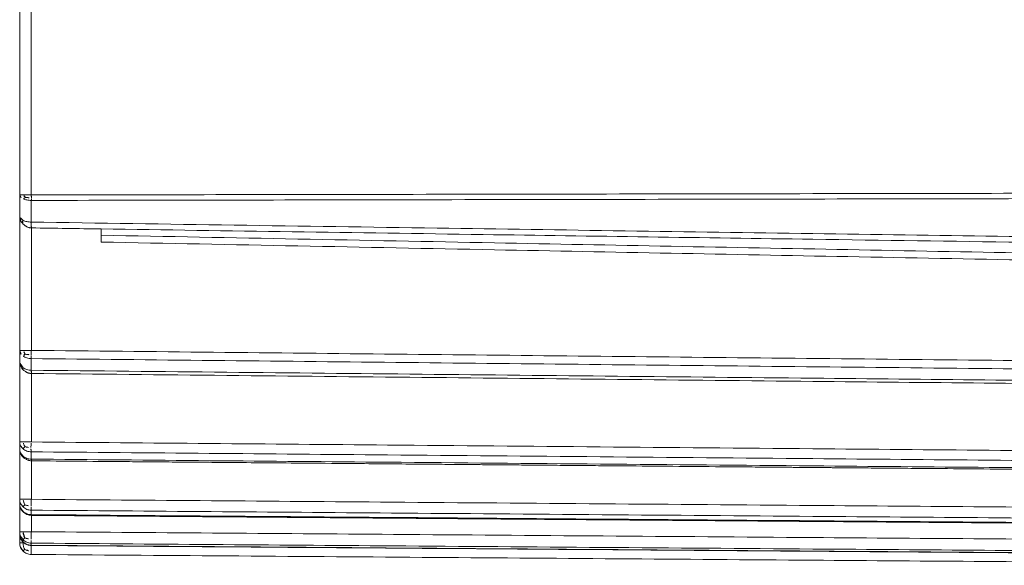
# Model space of a CAD drawing. Header units: metres. Extents: x 6538042 to 13082743, y 6022817 to 12049805.
# Tile 58 of 92: x 6539627.146 to 6539628.08, y 6024207.013 to 6024207.531. Entities that reach past the tile are written whole.
import ezdxf

# ---------------------------------------------------------------- set-up
doc = ezdxf.new("R2010")
doc.units = ezdxf.units.M
doc.header["$MEASUREMENT"] = 0
doc.layers.get('0').update_dxf_attribs({"linetype": 'CONTINUOUS', "lineweight": 18})
doc.layers.add('d-komora zawory', color=7, linetype='CONTINUOUS', lineweight=13)

# ---------------------------------------------------------------- blocks, each defined once
blk = doc.blocks.new('Motor_BG1__72', base_point=(-85.65000051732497, 245.9935322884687))
at = {"color": 2, "linetype": 'Continuous'}
for p, q in [((-84.35919130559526, 335.1787329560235), (-84.35919130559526, 282.8083316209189)), ((-84.35735325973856, 280.4832426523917), (-84.35735325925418, 282.3408125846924)), ((-84.35000051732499, 279.9832395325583), (-84.35000051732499, 269.4874497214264)), ((-84.35735325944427, 268.7820953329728), (-84.35735325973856, 267.7845015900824)), ((-84.35000051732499, 267.5073918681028), (-84.35000051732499, 261.6352112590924)), ((-84.35735325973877, 260.1618656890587), (-84.35735325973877, 260.7896605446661)), ((-84.35000051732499, 260.0191040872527), (-84.35000051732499, 256.7172416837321)), ((-84.35735325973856, 255.4036175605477), (-84.35735325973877, 255.7838838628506)), ((-84.35000051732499, 255.3437094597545), (-84.35000051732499, 253.9414609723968)), ((-84.35735325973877, 252.777643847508), (-84.3573532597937, 252.9585434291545)), ((-84.35735325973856, 251.9862334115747), (-84.35735325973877, 251.9885051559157))]:
    blk.add_line(p, q, dxfattribs=at)
at = {"color": 7, "linetype": 'Continuous'}
for p, q in [((-85.35000051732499, 298.9935322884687), (-85.35000051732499, 282.8083317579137)), ((-85.35000051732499, 282.8083317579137), (-85.35000051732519, 280.9833456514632)), ((-85.35000051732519, 280.9833456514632), (-85.35000051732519, 269.4874497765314)), ((-78.3500005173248, 279.8951291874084), (-78.3500005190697, 279.3585916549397)), ((-78.35000051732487, 278.7715704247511), (-78.3500005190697, 279.3585916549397)), ((-85.35000051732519, 269.4874497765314), (-85.35000051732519, 268.5073549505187)), ((-85.35000051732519, 268.5073549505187), (-85.35000051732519, 261.6352114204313)), ((-85.35000051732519, 261.6352114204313), (-85.35000051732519, 261.0184287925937)), ((-85.35000051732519, 261.0184287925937), (-85.35000051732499, 256.7172417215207)), ((-85.35000051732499, 256.7172417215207), (-85.35000051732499, 256.3436457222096)), ((-85.35000051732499, 256.3436457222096), (-85.35000051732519, 253.9414609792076)), ((-85.35000051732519, 253.9414609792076), (-85.35000051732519, 253.7637345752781)), ((-85.35000051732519, 253.7637345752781), (-85.35000051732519, 252.9884382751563)), ((-85.35000051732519, 252.9884382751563), (-85.35000051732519, 252.9862063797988)), ((-84.35735325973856, 251.9862334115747), (41.64999948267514, 251.059708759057))]:
    blk.add_line(p, q, dxfattribs=at)
blk.add_arc((-84.35000051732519, 252.9862063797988), 1, 180, 269.5787150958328, dxfattribs=at)
at = {"color": 2, "linetype": 'Continuous'}
for points in [[(-84.35919130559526, 282.8083316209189), (-52.71927131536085, 282.8612003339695), (-17.34999550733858, 282.9218094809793), (15.34390229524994, 282.9792606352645), (49.65919026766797, 283.0410446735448)], [(-85.35000051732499, 282.8083317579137), (-85.27458192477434, 282.6302093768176), (-85.05970209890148, 282.4789545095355)], [(-85.06034927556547, 282.8083316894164), (-85.18263317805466, 282.8083317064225), (-85.27475690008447, 282.8083317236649), (-85.31237870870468, 282.8083317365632), (-85.35000051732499, 282.8083317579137)], [(-84.85743720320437, 282.6029249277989), (-84.96516329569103, 282.6973016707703), (-85.06034927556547, 282.8083316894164)], [(-84.35919130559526, 282.8083316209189), (-84.55277602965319, 282.808331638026), (-84.73904332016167, 282.8083316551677), (-84.90945847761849, 282.8083316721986), (-85.06034927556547, 282.8083316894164)], [(-84.85743720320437, 282.6029249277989), (-84.96480381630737, 282.5426739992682), (-85.05970209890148, 282.4789545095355)], [(-85.05970209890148, 282.4789545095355), (-84.73777297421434, 282.3773819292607), (-84.35735325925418, 282.3408125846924)], [(-84.85743720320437, 282.6029249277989), (-84.61585138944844, 282.5771316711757), (-84.34381172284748, 282.5675073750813)], [(-84.34381172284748, 282.5675073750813), (-84.3448522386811, 282.6239679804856), (-84.34793185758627, 282.6874776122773), (-84.35297629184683, 282.7509857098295), (-84.35919130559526, 282.8083316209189)], [(-84.35735325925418, 282.3408125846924), (-52.72337190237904, 282.3965446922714), (-17.34999504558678, 282.4603725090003), (16.19256168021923, 282.522377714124), (49.65735314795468, 282.5856852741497)], [(-84.35735325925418, 282.3408125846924), (-84.35156649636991, 282.3922906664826), (-84.34700257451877, 282.4511089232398), (-84.34449374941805, 282.5087498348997), (-84.34381172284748, 282.5675073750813)], [(-85.05970209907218, 280.6310123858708), (-85.27458192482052, 280.7928089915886), (-85.35000051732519, 280.9833456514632)], [(-85.08084385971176, 280.3512183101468), (-85.0927222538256, 280.3679369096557), (-85.10171777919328, 280.3879771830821), (-85.10891697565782, 280.4186003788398), (-85.11074366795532, 280.4537444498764), (-85.10695501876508, 280.4929073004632), (-85.09732375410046, 280.5356884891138), (-85.08163816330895, 280.5817892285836), (-85.05970209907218, 280.6310123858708)], [(-85.07692080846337, 280.3470821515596), (-85.07890907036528, 280.3491104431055), (-85.08084385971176, 280.3512183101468)], [(-84.35735325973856, 280.4832426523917), (-84.73777297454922, 280.5223606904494), (-85.05970209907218, 280.6310123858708)], [(-84.35735325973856, 280.4832426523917), (-49.54707791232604, 279.9681297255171), (-17.35017039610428, 279.4977726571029), (14.33464687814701, 279.0403290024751), (49.65735603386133, 278.536417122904)], [(-84.3516692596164, 279.9832639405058), (-84.35172043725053, 279.9833218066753), (-84.35177187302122, 279.9834934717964), (-84.35182356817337, 279.9837783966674), (-84.35187551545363, 279.984176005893), (-84.35193216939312, 279.9847343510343), (-84.35198909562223, 279.9854238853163), (-84.35204628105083, 279.9862437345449), (-84.35210371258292, 279.9871929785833), (-84.3521613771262, 279.9882706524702), (-84.35221926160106, 279.9894757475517), (-84.35227735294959, 279.9908072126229), (-84.35233563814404, 279.9922639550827), (-84.35239410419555, 279.9938448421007), (-84.3524527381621, 279.9955487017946), (-84.35251152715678, 279.9973743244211), (-84.35257045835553, 279.9993204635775), (-84.35262951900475, 280.0013858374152), (-84.35268869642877, 280.0035691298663), (-84.35274797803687, 280.0058689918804), (-84.35280735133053, 280.0082840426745), (-84.35286680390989, 280.0108128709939), (-84.35292632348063, 280.0134540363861), (-84.35298589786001, 280.0162060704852), (-84.35304551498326, 280.019067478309), (-84.35310516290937, 280.0220367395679), (-84.35316482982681, 280.0251123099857), (-84.3532245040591, 280.0282926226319), (-84.35328417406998, 280.031576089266), (-84.35334382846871, 280.0349611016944), (-84.35340345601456, 280.0384460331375), (-84.353463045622, 280.0420292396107), (-84.35352258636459, 280.0457090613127), (-84.35358206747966, 280.0494838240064), (-84.35364147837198, 280.0533518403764), (-84.35370080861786, 280.0573114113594), (-84.35376004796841, 280.0613608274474), (-84.35381918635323, 280.0654983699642), (-84.35387821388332, 280.0697223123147), (-84.35393712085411, 280.0740309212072), (-84.35399589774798, 280.0784224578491), (-84.35405453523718, 280.0828951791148), (-84.35411302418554, 280.0874473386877), (-84.35417135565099, 280.0920771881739), (-84.35422952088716, 280.0967829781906), (-84.35428751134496, 280.1015629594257), (-84.35434531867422, 280.1064153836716), (-84.35440293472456, 280.1113385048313), (-84.35446035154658, 280.1163305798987), (-84.35451756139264, 280.1213898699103), (-84.35457455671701, 280.126514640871), (-84.35463133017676, 280.1317031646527), (-84.35468787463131, 280.1369537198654), (-84.35474418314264, 280.1422645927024), (-84.35480024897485, 280.1476340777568), (-84.35485606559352, 280.1530604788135), (-84.35491162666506, 280.1585421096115), (-84.35497152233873, 280.16454092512), (-84.3550311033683, 280.1706004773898), (-84.35509036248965, 280.1767186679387), (-84.3551492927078, 280.18289341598), (-84.35520788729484, 280.1891226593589), (-84.3552661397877, 280.195404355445), (-84.35532404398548, 280.2017364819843), (-84.35538159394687, 280.2081170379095), (-84.35543878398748, 280.2145440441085), (-84.35549560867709, 280.2210155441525), (-84.35555206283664, 280.2275296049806), (-84.355608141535, 280.2340843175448), (-84.35566384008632, 280.2406777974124), (-84.3557191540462, 280.2473081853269), (-84.35577407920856, 280.2539736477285), (-84.35582861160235, 280.2606723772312), (-84.35588274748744, 280.26740259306), (-84.3559364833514, 280.2741625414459), (-84.35598981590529, 280.2809504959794), (-84.35604274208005, 280.2877647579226), (-84.35609525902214, 280.2946036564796), (-84.35614736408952, 280.3014655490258), (-84.35619905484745, 280.3083488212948), (-84.35625032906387, 280.3152518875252), (-84.35631130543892, 280.3235595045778), (-84.35637167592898, 280.3318907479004), (-84.35643143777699, 280.340243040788), (-84.35649058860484, 280.3486138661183), (-84.35654912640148, 280.3570007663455), (-84.3566070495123, 280.3654013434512), (-84.35666435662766, 280.3738132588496), (-84.35672104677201, 280.3822342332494), (-84.35677711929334, 280.3906620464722), (-84.35683257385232, 280.3990945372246), (-84.3568874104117, 280.4075296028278), (-84.35694162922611, 280.4159651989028), (-84.35699523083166, 280.4243993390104), (-84.35704821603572, 280.4328300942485), (-84.35710058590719, 280.441255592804), (-84.35715234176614, 280.44967401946), (-84.35720348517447, 280.458083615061), (-84.35725401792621, 280.4664826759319), (-84.35730394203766, 280.4748695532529), (-84.35735325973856, 280.4832426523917)], [(49.66162660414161, 276.9166865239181), (16.56392883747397, 277.5367854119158), (-14.34447906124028, 278.1226805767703), (-44.6364652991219, 278.703650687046), (-78.3500005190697, 279.3585916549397)], [(49.64999948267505, 276.2997294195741), (17.34534722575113, 276.9121176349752), (-14.35029255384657, 277.520183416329), (-44.6417396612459, 278.1083873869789), (-78.35000051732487, 278.7715704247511)], [(-85.05710727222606, 269.4874497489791), (-85.18082553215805, 269.4874497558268), (-85.27388003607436, 269.4874497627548), (-85.3119402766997, 269.4874497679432), (-85.35000051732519, 269.4874497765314)], [(-85.35000051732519, 269.4874497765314), (-85.27458192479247, 269.2187133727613), (-85.05970209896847, 268.9905124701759)], [(-84.35000051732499, 269.4874497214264), (-84.54540508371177, 269.4874497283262), (-84.73268398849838, 269.4874497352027), (-84.90457238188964, 269.4874497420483), (-85.05710727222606, 269.4874497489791)], [(-84.87737313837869, 269.1657307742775), (-84.97933949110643, 269.317778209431), (-85.05710727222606, 269.4874497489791)], [(-84.36303633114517, 269.106000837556), (-84.36129161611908, 269.2072337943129), (-84.35873629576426, 269.2948914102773), (-84.35453743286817, 269.3988717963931), (-84.35000051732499, 269.4874497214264)], [(41.64999948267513, 268.1846216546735), (9.902145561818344, 268.5109382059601), (-21.84569463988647, 268.8385494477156), (-53.09785457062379, 269.1623410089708), (-84.35000051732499, 269.4874497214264)], [(-85.05970209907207, 267.9980892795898), (-85.18299166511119, 268.1073992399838), (-85.27458192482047, 268.2319515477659), (-85.33096108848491, 268.3669680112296), (-85.35000051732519, 268.5073549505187)], [(-84.87737313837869, 269.1657307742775), (-84.9808072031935, 269.0739550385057), (-85.05970209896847, 268.9905124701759)], [(-85.05970209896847, 268.9905124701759), (-84.73777297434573, 268.8372681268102), (-84.35735325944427, 268.7820953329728)], [(-84.87737313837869, 269.1657307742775), (-84.63734066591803, 269.1225388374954), (-84.36303633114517, 269.106000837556)], [(-84.35735325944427, 268.7820953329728), (-84.3602812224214, 268.8476792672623), (-84.362520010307, 268.9319161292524), (-84.36340115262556, 269.0241868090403), (-84.36303633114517, 269.106000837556)], [(41.64999948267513, 267.4677866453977), (9.898469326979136, 267.7969450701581), (-21.85304738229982, 268.1274446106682), (-53.10520737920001, 268.4540879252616), (-84.35735325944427, 268.7820953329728)], [(-85.07747701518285, 267.8418538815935), (-85.08849392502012, 267.8632090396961), (-85.09076038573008, 267.8961067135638), (-85.0801645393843, 267.9457498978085), (-85.05970209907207, 267.9980892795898)], [(-85.07406398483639, 267.8384068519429), (-85.0758158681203, 267.8400801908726), (-85.07747701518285, 267.8418538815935)], [(-84.35735325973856, 267.7845015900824), (-84.7377729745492, 267.8410431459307), (-85.05970209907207, 267.9980892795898)], [(-84.33484255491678, 267.507150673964), (-84.33553604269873, 267.5077887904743), (-84.3363512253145, 267.5099620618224), (-84.33729618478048, 267.5140785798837), (-84.338379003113, 267.5205464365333), (-84.33960776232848, 267.5297737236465), (-84.3409261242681, 267.5415491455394), (-84.34231222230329, 267.555710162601), (-84.34376325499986, 267.572222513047), (-84.34527642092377, 267.5910519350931), (-84.34611094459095, 267.6020690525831), (-84.34707439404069, 267.6153066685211), (-84.34816587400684, 267.630935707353), (-84.34938448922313, 267.6491270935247), (-84.35072934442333, 267.6700517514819), (-84.35219954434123, 267.6938806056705), (-84.35379419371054, 267.7207845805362), (-84.35551239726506, 267.7509346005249), (-84.35735325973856, 267.7845015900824)], [(-84.35735325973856, 267.7845015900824), (-50.84641005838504, 267.4414322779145), (-17.33545291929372, 267.0997481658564), (12.15726838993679, 266.8001535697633), (41.64999948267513, 266.5015832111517)], [(-85.35000051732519, 261.6352114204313), (-85.27458192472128, 261.3130609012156), (-85.05970209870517, 261.039502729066)], [(-85.05710727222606, 261.6352113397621), (-85.1807360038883, 261.6352113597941), (-85.27388003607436, 261.6352113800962), (-85.3119402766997, 261.6352113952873), (-85.35000051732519, 261.6352114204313)], [(-85.05970209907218, 260.4149617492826), (-85.27458192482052, 260.6920826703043), (-85.35000051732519, 261.0184287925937)], [(-84.90132773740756, 261.2326103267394), (-84.99868444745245, 261.1257846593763), (-85.05970209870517, 261.039502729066)], [(-85.05970209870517, 261.039502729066), (-84.73777297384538, 260.8557994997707), (-84.35735325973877, 260.7896605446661)], [(-84.35000051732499, 261.6352112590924), (-84.54494509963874, 261.635211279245), (-84.73268398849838, 261.6352112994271), (-84.904663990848, 261.6352113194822), (-85.05710727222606, 261.6352113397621)], [(-84.90132773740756, 261.2326103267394), (-84.93787053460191, 261.2974211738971), (-84.96996561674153, 261.361783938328), (-85.01989556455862, 261.4872214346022), (-85.05710727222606, 261.6352113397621)], [(-84.90132773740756, 261.2326103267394), (-84.66294024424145, 261.1750163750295), (-84.38618907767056, 261.1527273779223)], [(-84.38618907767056, 261.1527273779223), (-84.38246162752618, 261.2818363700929), (-84.37573569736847, 261.3901032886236), (-84.36467851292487, 261.512024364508), (-84.35000051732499, 261.6352112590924)], [(-84.35735325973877, 260.7896605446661), (-84.37155564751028, 260.8709380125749), (-84.37959185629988, 260.9466648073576), (-84.38461644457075, 261.0331752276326), (-84.38618907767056, 261.1527273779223)], [(41.64999948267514, 260.5430710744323), (12.92513805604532, 260.7914413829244), (-17.35001191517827, 261.0536016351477), (-53.81300714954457, 261.3698787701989), (-84.35000051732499, 261.6352112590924)], [(-85.06383142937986, 260.3271275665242), (-85.07149858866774, 260.3399585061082), (-85.07307650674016, 260.3574520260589), (-85.06905714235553, 260.3831797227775), (-85.05970209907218, 260.4149617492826)], [(-84.35735325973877, 260.1618656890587), (-84.73777297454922, 260.2288660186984), (-85.05970209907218, 260.4149617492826)], [(41.64999948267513, 259.6920337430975), (12.92804868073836, 259.9415885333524), (-17.35001299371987, 260.2050657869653), (-53.82412038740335, 260.5230186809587), (-84.35735325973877, 260.7896605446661)], [(-84.30644001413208, 260.0180204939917), (-84.31725009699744, 260.028362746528), (-84.33011886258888, 260.0589921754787), (-84.33725006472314, 260.0817544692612), (-84.34631476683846, 260.1152726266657), (-84.35735325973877, 260.1618656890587)], [(41.64999948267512, 259.0783903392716), (12.90646887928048, 259.3249683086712), (-17.35000784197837, 259.5848868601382), (-53.76654606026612, 259.8982244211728), (-84.35735325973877, 260.1618656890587)], [(-85.35000051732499, 256.7172417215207), (-85.2745819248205, 256.3616371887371), (-85.05970209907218, 256.0596711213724)], [(-85.05710727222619, 256.7172417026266), (-85.18075725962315, 256.7172417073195), (-85.27388003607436, 256.7172417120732), (-85.31194027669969, 256.7172417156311), (-85.35000051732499, 256.7172417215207)], [(-84.35000051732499, 256.7172416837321), (-84.54546144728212, 256.7172416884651), (-84.73268398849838, 256.7172416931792), (-84.90442350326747, 256.7172416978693), (-85.05710727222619, 256.7172417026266)], [(-84.91202061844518, 256.2488114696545), (-84.965904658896, 256.3611130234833), (-85.00761650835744, 256.4715892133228), (-85.03695218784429, 256.5834125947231), (-85.05710727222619, 256.7172417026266)], [(-84.37953986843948, 256.1512737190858), (-84.3768042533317, 256.2843129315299), (-84.37064947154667, 256.4276471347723), (-84.3630468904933, 256.5519554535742), (-84.35000051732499, 256.7172416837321)], [(41.64999948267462, 255.7258386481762), (12.08521553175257, 255.9582517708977), (-17.35000156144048, 256.189773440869), (-53.45712983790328, 256.4739486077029), (-84.35000051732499, 256.7172416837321)], [(-85.05970209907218, 255.6813757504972), (-85.2745819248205, 255.9854998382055), (-85.35000051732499, 256.3436457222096)], [(-84.91202061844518, 256.2488114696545), (-85.00914761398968, 256.1370377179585), (-85.05970209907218, 256.0596711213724)], [(-85.05970209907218, 256.0596711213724), (-84.73777297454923, 255.8568910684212), (-84.35735325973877, 255.7838838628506)], [(-84.91202061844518, 256.2488114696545), (-84.66564364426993, 256.1774971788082), (-84.37953986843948, 256.1512737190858)], [(-84.35735325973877, 255.7838838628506), (-84.36743892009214, 255.8466911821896), (-84.37458653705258, 255.9280469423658), (-84.37909830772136, 256.0467795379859), (-84.37953986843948, 256.1512737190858)], [(-85.06418512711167, 255.6410338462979), (-85.06673451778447, 255.6465454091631), (-85.06688093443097, 255.6545329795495), (-85.0644980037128, 255.6664777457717), (-85.05970209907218, 255.6813757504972)], [(-85.06374508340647, 255.6405920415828), (-85.06396898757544, 255.6408085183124), (-85.06418512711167, 255.6410338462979)], [(-84.35735325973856, 255.4036175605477), (-84.73777297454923, 255.4771465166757), (-85.05970209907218, 255.6813757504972)], [(41.6499994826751, 254.7901984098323), (12.79140040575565, 255.0175580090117), (-17.35000459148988, 255.2551604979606), (-53.48012847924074, 255.5401581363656), (-84.35735325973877, 255.7838838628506)], [(-84.33487035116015, 255.3434974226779), (-84.33999893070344, 255.3476053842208), (-84.34563774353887, 255.3597936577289), (-84.3517349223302, 255.3799124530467), (-84.35735325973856, 255.4036175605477)], [(41.64999948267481, 254.4170676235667), (12.08537400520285, 254.6483424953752), (-17.35000118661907, 254.8787241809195), (-53.45237850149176, 255.1614495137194), (-84.35735325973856, 255.4036175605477)], [(-85.35000051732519, 253.9414609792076), (-85.2745819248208, 253.5669744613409), (-85.05970209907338, 253.2489745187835)], [(-85.05710727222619, 253.9414609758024), (-85.18470457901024, 253.9414609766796), (-85.27388003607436, 253.9414609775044), (-85.3119402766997, 253.9414609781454), (-85.35000051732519, 253.9414609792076)], [(-85.05970209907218, 253.0690125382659), (-85.27458192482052, 253.3880390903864), (-85.35000051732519, 253.7637345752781)], [(-84.92219200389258, 253.417826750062), (-84.9934346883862, 253.3385256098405), (-85.03877901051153, 253.2838605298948), (-85.05970209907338, 253.2489745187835)], [(-84.35000051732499, 253.9414609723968), (-84.5554952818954, 253.9414609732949), (-84.73268398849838, 253.9414609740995), (-84.9027572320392, 253.9414609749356), (-85.05710727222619, 253.9414609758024)], [(-84.92219200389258, 253.417826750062), (-84.94562375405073, 253.4671751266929), (-84.96710355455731, 253.5174406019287), (-85.00336256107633, 253.6174108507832), (-85.03004496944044, 253.716015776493), (-85.04745142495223, 253.8193772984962), (-85.05710727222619, 253.9414609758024)], [(-84.92219200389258, 253.417826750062), (-84.66621042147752, 253.3326289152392), (-84.36953605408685, 253.3028012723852)], [(-84.3573532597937, 252.9585434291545), (-84.36384108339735, 253.0116260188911), (-84.36720736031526, 253.0740930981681), (-84.36924062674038, 253.1575968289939), (-84.36953605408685, 253.3028012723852)], [(-84.36953605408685, 253.3028012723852), (-84.36742069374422, 253.4496104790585), (-84.36318448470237, 253.6120775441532), (-84.35836663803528, 253.7495966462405), (-84.35000051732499, 253.9414609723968)], [(-84.35000051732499, 253.9414609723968), (-53.28735616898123, 253.7091125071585), (-17.35007170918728, 253.4403425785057), (12.09140848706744, 253.2201861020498), (41.64999948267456, 252.9991827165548)], [(-85.35000051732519, 252.9884382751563), (-85.2745819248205, 252.6074689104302), (-85.05970209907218, 252.2839639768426)], [(-85.05710727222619, 252.9884382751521), (-85.14668756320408, 252.9884382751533), (-85.20882401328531, 252.9884382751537), (-85.27388003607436, 252.9884382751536), (-85.3119402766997, 252.9884382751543), (-85.35000051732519, 252.9884382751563)], [(-85.06193336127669, 253.0580967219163), (-85.06252008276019, 253.0595582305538), (-85.06234056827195, 253.061813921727), (-85.0613828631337, 253.0650241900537), (-85.05970209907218, 253.0690125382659)], [(-85.05970209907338, 253.2489745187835), (-84.73777297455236, 253.0354271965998), (-84.3573532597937, 252.9585434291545)], [(-84.35735325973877, 252.777643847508), (-84.73777297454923, 252.854775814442), (-85.05970209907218, 253.0690125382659)], [(-84.93158493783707, 252.4178543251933), (-84.97062064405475, 252.5073008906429), (-85.00304428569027, 252.5985633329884), (-85.0279790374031, 252.6889598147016), (-85.04508311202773, 252.7798287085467), (-85.05454976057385, 252.8765285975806), (-85.05710727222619, 252.9884382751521)], [(-84.98303257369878, 252.9884382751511), (-85.01849913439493, 252.9884382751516), (-85.05710727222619, 252.9884382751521)], [(-84.3573532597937, 252.9585434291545), (-53.36759345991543, 252.7266009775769), (-17.35017502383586, 252.4570721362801), (12.0905093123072, 252.2367928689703), (41.64999948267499, 252.0156549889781)], [(41.64999948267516, 251.8378409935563), (12.06728979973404, 252.058437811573), (-17.35018719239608, 252.2778268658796), (-52.93272492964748, 252.5432264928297), (-84.35735325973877, 252.777643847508)], [(-84.35364243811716, 252.7637339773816), (-84.35454404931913, 252.7646385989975), (-84.35547674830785, 252.7673452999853), (-84.35640027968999, 252.7716467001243), (-84.35735325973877, 252.777643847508)], [(-84.35570794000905, 252.2845178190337), (-84.35426920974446, 252.4730611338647), (-84.35307602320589, 252.6221776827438), (-84.35256996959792, 252.6840416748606), (-84.35190969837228, 252.7637210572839)], [(-84.93158493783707, 252.4178543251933), (-84.9618982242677, 252.3864671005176), (-84.98861581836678, 252.3588279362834), (-85.01127563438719, 252.33542899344), (-85.0295894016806, 252.3165438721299), (-85.04344266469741, 252.3022276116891), (-85.05289478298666, 252.2923166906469), (-85.0581789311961, 252.286429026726), (-85.05970209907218, 252.2839639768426)], [(-85.05970209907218, 252.2839639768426), (-84.73777297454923, 252.0667198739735), (-84.35735325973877, 251.9885051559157)], [(-84.93158493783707, 252.4178543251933), (-84.66418867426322, 252.3180155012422), (-84.35570794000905, 252.2845178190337)], [(-84.35735325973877, 251.9885051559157), (-84.35741568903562, 251.9913169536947), (-84.35743903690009, 251.997990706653), (-84.35742990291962, 252.0077257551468), (-84.35739488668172, 252.0197214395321), (-84.35734058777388, 252.033177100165), (-84.35727360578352, 252.0472920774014), (-84.35720054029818, 252.0612657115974), (-84.35713966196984, 252.0722454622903), (-84.35705965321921, 252.0860543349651), (-84.35695746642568, 252.1029612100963), (-84.3568300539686, 252.1232349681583), (-84.3566743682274, 252.1471444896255), (-84.35648736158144, 252.1749586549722), (-84.35626598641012, 252.2069463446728), (-84.35600719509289, 252.2433764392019), (-84.35570794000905, 252.2845178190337)], [(-84.35735325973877, 251.9885051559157), (-50.85367689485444, 251.7421444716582), (-17.35000052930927, 251.4957838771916), (12.14999947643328, 251.2788633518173), (41.64999948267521, 251.0619428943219)]]:
    blk.add_spline(points, degree=3, dxfattribs=at)
at = {"color": 7, "linetype": 'Continuous'}
for points in [[(-85.07692080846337, 280.3470821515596), (-85.11016863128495, 280.3815595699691), (-85.14599998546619, 280.4232145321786), (-85.17722756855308, 280.4642098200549), (-85.21237691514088, 280.5167897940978), (-85.2416019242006, 280.5670993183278), (-85.27382901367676, 280.6322565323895), (-85.29950773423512, 280.6954672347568), (-85.32147429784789, 280.7643951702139), (-85.33770468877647, 280.836438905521), (-85.34607625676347, 280.8978137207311), (-85.34773541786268, 280.9176047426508), (-85.34892734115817, 280.9375758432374), (-85.34964195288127, 280.956655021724), (-85.35000051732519, 280.9833456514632)], [(-84.3516692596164, 279.9832639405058), (-84.45402079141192, 279.9897615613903), (-84.5504064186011, 280.0077914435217), (-84.63997601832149, 280.0375795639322), (-84.73512266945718, 280.0835316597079), (-84.77783025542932, 280.1085954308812), (-84.82717445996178, 280.1406201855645), (-84.87043195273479, 280.1711820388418), (-84.92689233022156, 280.214323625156), (-85.00307197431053, 280.2782259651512), (-85.07692080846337, 280.3470821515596)], [(-78.3500005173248, 279.8951291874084), (-81.33758636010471, 279.9389760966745), (-84.3516692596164, 279.9832639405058)], [(49.66399861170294, 278.0615056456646), (18.49755015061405, 278.5001891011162), (-17.34400368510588, 279.0106448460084), (-45.60908152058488, 279.417912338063), (-78.3500005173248, 279.8951291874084)], [(-85.07406398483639, 267.8384068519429), (-85.09707239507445, 267.8603022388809), (-85.12278174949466, 267.8875443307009), (-85.14410133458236, 267.9125304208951), (-85.16787469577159, 267.943195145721), (-85.2302041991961, 268.0407282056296), (-85.28280572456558, 268.1523161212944), (-85.31539998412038, 268.2495122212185), (-85.33385608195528, 268.3294860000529), (-85.34051291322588, 268.3703392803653), (-85.34543668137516, 268.4119213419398), (-85.34855906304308, 268.4535802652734), (-85.35000051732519, 268.5073549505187)], [(-84.33484255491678, 267.507150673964), (-84.44274896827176, 267.5131787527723), (-84.54298413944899, 267.5302217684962), (-84.62728915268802, 267.5552259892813), (-84.71752851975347, 267.5932155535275), (-84.75538268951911, 267.6123949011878), (-84.79819772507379, 267.6362054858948), (-84.84016925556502, 267.6615912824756), (-84.89285415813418, 267.6961567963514), (-84.98568548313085, 267.7641944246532), (-85.07406398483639, 267.8384068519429)], [(41.64999948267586, 266.2350454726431), (12.01241048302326, 266.5326553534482), (-17.33743999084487, 266.8283598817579), (-50.8579610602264, 267.1673087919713), (-84.33484255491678, 267.507150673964)], [(-85.06383142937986, 260.3271275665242), (-85.07510779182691, 260.3373713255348), (-85.08638562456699, 260.3481699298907), (-85.11363636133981, 260.3766011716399), (-85.14565084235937, 260.4144695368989), (-85.16907504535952, 260.4455436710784), (-85.19510886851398, 260.4838993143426), (-85.23481188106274, 260.5519452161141), (-85.27769624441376, 260.6442814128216), (-85.31151712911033, 260.7427394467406), (-85.33138293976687, 260.8254646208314), (-85.33909284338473, 260.8703715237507), (-85.34520676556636, 260.920134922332), (-85.3485448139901, 260.9642805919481), (-85.35000051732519, 261.0184287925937)], [(-84.30644001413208, 260.0180204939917), (-84.41789178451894, 260.0238278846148), (-84.52205828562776, 260.0399871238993), (-84.60857774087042, 260.0629240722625), (-84.70605978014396, 260.0994550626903), (-84.80846734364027, 260.149414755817), (-84.90050218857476, 260.2040686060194), (-84.94772825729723, 260.2358627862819), (-84.98546233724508, 260.2632943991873), (-85.0246733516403, 260.2939539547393), (-85.06383142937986, 260.3271275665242)], [(-84.30643490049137, 260.018020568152), (-84.30643745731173, 260.0180205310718), (-84.30644001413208, 260.0180204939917)], [(-50.81519914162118, 259.7307813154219), (-56.48687381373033, 259.7793843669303), (-60.76206760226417, 259.8160343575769), (-64.25023176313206, 259.8459478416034), (-67.56081755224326, 259.8743413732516), (-68.60741867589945, 259.8833168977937), (-69.65401980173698, 259.8922921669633), (-70.70062092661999, 259.9012675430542), (-71.74722203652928, 259.9102446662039), (-73.84042422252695, 259.9282028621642), (-75.93362639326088, 259.94616283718), (-80.12547051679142, 259.9821348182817), (-84.30643490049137, 260.018020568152)], [(16.16728335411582, 259.1575842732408), (13.87616823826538, 259.1771583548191), (11.70527641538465, 259.1957071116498), (9.649207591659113, 259.2132765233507), (7.702561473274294, 259.2299125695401), (5.859937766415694, 259.2456612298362), (4.115936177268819, 259.2605684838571), (2.465156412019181, 259.274680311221), (0.9021981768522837, 259.2880426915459), (-0.5783388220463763, 259.30070160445), (-4.765245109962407, 259.3365055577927), (-8.951149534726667, 259.3723045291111), (-11.0443522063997, 259.3902060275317), (-13.13755488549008, 259.4081066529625), (-14.18415622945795, 259.4170564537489), (-15.23075757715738, 259.4260058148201), (-15.61435233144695, 259.429286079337), (-15.94207309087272, 259.4320898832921), (-16.27735887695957, 259.4349607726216), (-16.67967631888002, 259.4384075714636), (-17.03347581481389, 259.4414374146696), (-17.32396014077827, 259.4439199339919), (-17.50924162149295, 259.4454971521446), (-17.63280341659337, 259.446547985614), (-17.73276871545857, 259.4474065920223), (-17.84726070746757, 259.4484071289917), (-17.98094805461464, 259.4495794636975), (-18.14119269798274, 259.4509658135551), (-18.37056103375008, 259.452922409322), (-18.53887034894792, 259.454348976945), (-18.6971691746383, 259.455691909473), (-18.89386194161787, 259.4573697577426), (-19.15556549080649, 259.4596142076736), (-19.41716245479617, 259.4618632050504), (-19.75252394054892, 259.4647412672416), (-20.08683072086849, 259.4676024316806), (-20.46376369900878, 259.4708246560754), (-20.98706438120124, 259.4752983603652), (-21.51036505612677, 259.4797729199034), (-23.60373004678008, 259.497680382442), (-25.69677022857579, 259.5155958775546), (-29.88367069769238, 259.5514571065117), (-34.06957985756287, 259.587325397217), (-35.9695349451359, 259.6036056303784), (-37.76363816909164, 259.618977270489), (-39.47280121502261, 259.6336198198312), (-41.11793576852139, 259.6477127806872), (-42.71995351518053, 259.6614356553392), (-44.2997661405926, 259.6749679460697), (-45.87828533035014, 259.688489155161), (-47.47642277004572, 259.7021787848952), (-49.11509014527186, 259.7162163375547), (-50.81519914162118, 259.7307813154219)], [(-85.06374508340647, 255.6405920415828), (-85.12218433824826, 255.7023504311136), (-85.17618435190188, 255.7740034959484), (-85.20978975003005, 255.8274194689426), (-85.23516152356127, 255.8735883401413), (-85.25532438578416, 255.9149181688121), (-85.27576674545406, 255.9623931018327), (-85.3110776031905, 256.0657303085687), (-85.33139684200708, 256.1508651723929), (-85.34594160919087, 256.2534494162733), (-85.35000051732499, 256.3436457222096)], [(-84.33487035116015, 255.3434974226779), (-84.44213877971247, 255.3492191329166), (-84.53822319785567, 255.3638036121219), (-84.62640709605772, 255.3862026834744), (-84.72964764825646, 255.4239607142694), (-84.90620707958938, 255.518255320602), (-85.06374508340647, 255.6405920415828)], [(41.64999948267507, 254.3591178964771), (37.16736223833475, 254.3941073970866), (32.821895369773, 254.42802879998), (28.5809939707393, 254.4611363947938), (24.41205313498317, 254.493684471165), (20.28246795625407, 254.52592731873), (16.1596335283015, 254.5581192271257), (13.6045192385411, 254.5780709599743), (11.18262812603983, 254.5969831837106), (8.893274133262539, 254.6148611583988), (6.735771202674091, 254.6317101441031), (4.709433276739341, 254.6475354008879), (2.813574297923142, 254.6623421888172), (1.047508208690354, 254.6761357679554), (-0.5894510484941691, 254.6889213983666), (-4.776722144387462, 254.7216281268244), (-8.963993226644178, 254.7543366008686), (-11.0576287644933, 254.7706912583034), (-13.15126430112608, 254.7870460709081), (-14.19808206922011, 254.7952235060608), (-15.24489983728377, 254.8034009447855), (-15.76830872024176, 254.8074898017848), (-16.29171759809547, 254.8115793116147), (-16.81512646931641, 254.8156696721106), (-17.33853534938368, 254.819758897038), (-17.46938757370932, 254.8207806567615), (-17.60023980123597, 254.8218019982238), (-17.73664842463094, 254.8228668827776), (-17.86194422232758, 254.8238490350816), (-17.98910057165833, 254.8248476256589), (-18.14846796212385, 254.8260959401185), (-18.38535304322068, 254.8279458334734), (-18.64705751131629, 254.8299868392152), (-18.90876196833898, 254.8320292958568), (-19.1704664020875, 254.8340747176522), (-19.43217082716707, 254.836121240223), (-19.76906720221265, 254.8387549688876), (-20.10088730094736, 254.8413476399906), (-20.47898857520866, 254.8443012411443), (-21.00239745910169, 254.8483899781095), (-21.52580634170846, 254.8524788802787), (-23.61959042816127, 254.8688371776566), (-25.71307736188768, 254.885195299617), (-29.90089558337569, 254.9179229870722), (-34.08761926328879, 254.9506459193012), (-35.93565923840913, 254.9650903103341), (-37.64767210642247, 254.9784714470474), (-39.23979601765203, 254.9909154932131), (-40.72816912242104, 255.0025486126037), (-42.12892957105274, 255.0134969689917), (-43.45821551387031, 255.0238867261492), (-44.732165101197, 255.0338440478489), (-45.96691648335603, 255.0434950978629), (-47.17860781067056, 255.0529660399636), (-48.38337723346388, 255.0623830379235), (-49.59736290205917, 255.0718722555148), (-50.83670296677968, 255.0815598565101), (-52.92161035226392, 255.0978575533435), (-54.85975877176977, 255.1130086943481), (-56.66258365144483, 255.1271025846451), (-58.3415204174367, 255.1402285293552), (-59.90800449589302, 255.1524758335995), (-61.37347131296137, 255.163933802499), (-62.74935629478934, 255.1746917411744), (-64.04709486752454, 255.1848389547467), (-65.27812245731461, 255.194464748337), (-66.45387449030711, 255.2036584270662), (-67.58578639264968, 255.2125092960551), (-71.7730572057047, 255.2452522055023), (-75.96032799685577, 255.277997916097), (-80.13755244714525, 255.3106679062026), (-84.33487035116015, 255.3434974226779)], [(-85.06193336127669, 253.0580967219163), (-85.08561573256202, 253.0822736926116), (-85.11120796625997, 253.1107964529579), (-85.15597036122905, 253.167482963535), (-85.20888399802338, 253.2483257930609), (-85.24297175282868, 253.3113145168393), (-85.27393748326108, 253.3797393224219), (-85.30952148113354, 253.4814953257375), (-85.33067099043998, 253.5678440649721), (-85.34587120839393, 253.6729169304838), (-85.35000051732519, 253.7637345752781)], [(-85.06189287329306, 253.0580555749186), (-85.06191340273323, 253.0580758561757), (-85.06193336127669, 253.0580967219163)], [(-84.35364243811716, 252.7637339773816), (-84.46037191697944, 252.7699472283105), (-84.5487022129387, 252.7837764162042), (-84.63749103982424, 252.8062064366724), (-84.74293728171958, 252.8447060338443), (-84.82167432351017, 252.8825029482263), (-84.91473875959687, 252.9383998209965), (-84.9988308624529, 253.0012729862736), (-85.06189287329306, 253.0580555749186)], [(-84.35363936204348, 252.7637339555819), (-84.35364090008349, 252.7637339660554), (-84.35364243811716, 252.7637339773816)], [(41.64999948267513, 251.8244100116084), (4.988266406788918, 252.0976693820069), (-17.34809413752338, 252.264171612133), (-32.15034442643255, 252.374520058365), (-50.85086692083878, 252.5139376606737), (-67.60225321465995, 252.6388318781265), (-84.35363936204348, 252.7637339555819)]]:
    blk.add_spline(points, degree=3, dxfattribs=at)
blk = doc.blocks.new('Actuator_Size_1__77', base_point=(-85.65000051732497, 207.5435322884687))
blk.add_blockref('Motor_BG1__72', (-85.65000051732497, 245.9935322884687))
blk = doc.blocks.new('1 zawór')
at = {"xscale": 0.01658879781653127, "yscale": 0.01658879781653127, "zscale": 0.01658879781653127}
blk.add_blockref('Actuator_Size_1__77', (5474688.377378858, 5917662.504472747), dxfattribs=at)

msp = doc.modelspace()

# ---------------------------------------------------------------- block references
at = {"layer": 'd-komora zawory', "xscale": 0.666666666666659, "yscale": 0.666666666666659, "zscale": 0.666666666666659}
msp.add_blockref('1 zawór', (2889834.891557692, 2079098.195834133), dxfattribs=at)

doc.saveas('drawing.dxf')
